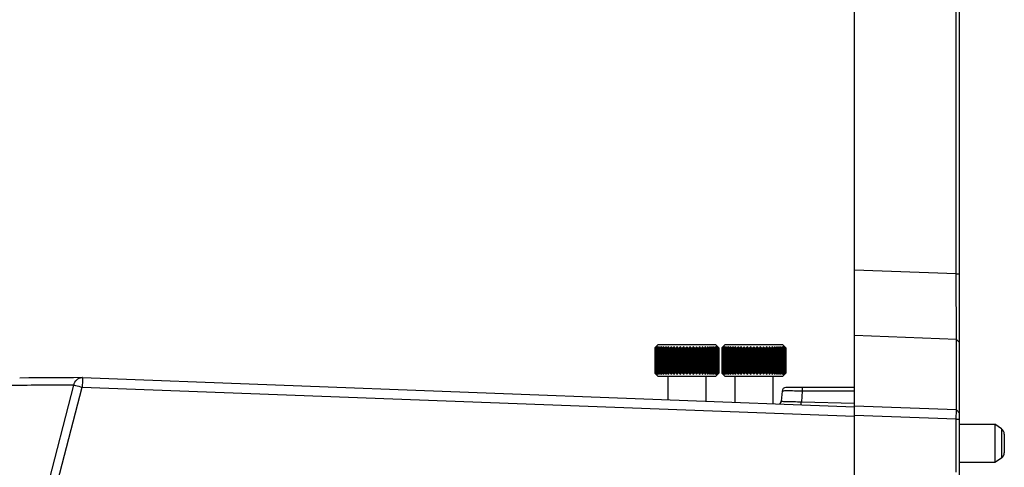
# Model space of a CAD drawing. Header units: millimetres. Extents: x 0 to 420, y 0 to 297.
# Tile 32 of 136: x 136 to 167, y 197 to 211. Entities that reach past the tile are written whole.
import ezdxf

# ---------------------------------------------------------------- set-up
doc = ezdxf.new("R2010")
doc.units = ezdxf.units.MM
doc.header["$LTSCALE"] = 23.1
doc.layers.get('0').update_dxf_attribs({"linetype": 'CONTINUOUS'})
doc.layers.add('02___PRT_ALL_AXES', color=7, linetype='CONTINUOUS')

msp = doc.modelspace()

# ---------------------------------------------------------------- linework, layer by layer
at = {"color": 7, "linetype": 'Continuous'}
for p, q in [((162.1438, 195.8094), (162.1438, 241.3001)), ((165.4438, 184.2703), (165.4438, 241.1962)), ((165.3401, 202.8634), (165.3401, 234.7001)), ((165.3401, 202.8634), (162.1438, 202.9814)), ((165.3401, 202.8634), (165.4438, 202.8672)), ((165.3439, 200.8136), (165.3401, 202.8634)), ((165.3439, 200.8136), (162.1438, 200.9317)), ((155.9938, 200.6501), (155.9141, 200.5703)), ((155.9938, 200.6501), (157.7938, 200.6501)), ((156.2448, 200.5801), (156.2448, 199.7201)), ((156.3237, 200.5801), (156.3237, 199.7201)), ((156.4088, 200.5801), (156.4088, 199.7201)), ((156.4993, 200.5801), (156.4993, 199.7201)), ((156.5941, 200.5801), (156.5941, 199.7201)), ((156.6922, 200.5801), (156.6922, 199.7201)), ((156.7925, 200.5801), (156.7925, 199.7201)), ((156.8938, 200.5801), (156.8938, 199.7201)), ((156.9952, 200.5801), (156.9952, 199.7201)), ((157.0955, 200.5801), (157.0955, 199.7201)), ((157.1936, 200.5801), (157.1936, 199.7201)), ((157.2884, 200.5801), (157.2884, 199.7201)), ((157.3788, 200.5801), (157.3788, 199.7201)), ((157.464, 200.5801), (157.464, 199.7201)), ((157.5429, 200.5801), (157.5429, 199.7201)), ((157.7938, 200.6501), (157.8638, 200.5801)), ((158.0938, 200.6501), (158.0141, 200.5703)), ((158.0938, 200.6501), (159.8938, 200.6501)), ((158.3448, 200.5801), (158.3448, 199.7201)), ((158.4237, 200.5801), (158.4237, 199.7201)), ((158.5088, 200.5801), (158.5088, 199.7201)), ((158.5993, 200.5801), (158.5993, 199.7201)), ((158.6941, 200.5801), (158.6941, 199.7201)), ((158.7922, 200.5801), (158.7922, 199.7201)), ((158.8925, 200.5801), (158.8925, 199.7201)), ((158.9938, 200.5801), (158.9938, 199.7201)), ((159.0952, 200.5801), (159.0952, 199.7201)), ((159.1955, 200.5801), (159.1955, 199.7201)), ((159.2936, 200.5801), (159.2936, 199.7201)), ((159.3884, 200.5801), (159.3884, 199.7201)), ((159.4788, 200.5801), (159.4788, 199.7201)), ((159.564, 200.5801), (159.564, 199.7201)), ((159.6429, 200.5801), (159.6429, 199.7201)), ((159.8938, 200.6501), (159.9638, 200.5801)), ((165.3439, 200.8136), (165.4438, 200.7112)), ((165.3439, 198.604), (165.3439, 200.8136)), ((155.8943, 200.5501), (155.9042, 200.5603)), ((155.8943, 200.5501), (155.8967, 200.5501)), ((155.8943, 200.5501), (155.8943, 199.7501)), ((155.9, 200.5532), (155.8967, 200.5501)), ((155.8967, 200.5501), (155.8967, 199.7501)), ((155.9028, 200.5501), (155.91, 200.5501)), ((155.9028, 200.5501), (155.9028, 199.7501)), ((155.9042, 200.5603), (155.9141, 200.5703)), ((155.91, 200.5501), (155.91, 199.7501)), ((155.9223, 200.5501), (155.9341, 200.5501)), ((155.9223, 200.5501), (155.9223, 199.7501)), ((155.9341, 200.5501), (155.9341, 199.7501)), ((155.9523, 200.5501), (155.9687, 200.5501)), ((155.9523, 200.5501), (155.9523, 199.7501)), ((155.9687, 200.5501), (155.9687, 199.7501)), ((155.9927, 200.5501), (156.0134, 200.5501)), ((155.9927, 200.5501), (155.9927, 199.7501)), ((156.0134, 200.5501), (156.0134, 199.7501)), ((156.043, 200.5501), (156.0678, 200.5501)), ((156.043, 200.5501), (156.043, 199.7501)), ((156.0678, 200.5501), (156.0678, 199.7501)), ((156.1026, 200.5501), (156.1312, 200.5501)), ((156.1026, 200.5501), (156.1026, 199.7501)), ((156.1312, 200.5501), (156.1312, 199.7501)), ((156.1708, 200.5501), (156.203, 200.5501)), ((156.1708, 200.5501), (156.1708, 199.7501)), ((156.203, 200.5501), (156.203, 199.7501)), ((156.247, 200.5501), (156.2824, 200.5501)), ((156.247, 200.5501), (156.247, 199.7501)), ((156.2824, 200.5501), (156.2824, 199.7501)), ((156.3302, 200.5501), (156.3685, 200.5501)), ((156.3302, 200.5501), (156.3302, 199.7501)), ((156.3685, 200.5501), (156.3685, 199.7501)), ((156.4197, 200.5501), (156.4603, 200.5501)), ((156.4197, 200.5501), (156.4197, 199.7501)), ((156.4603, 200.5501), (156.4603, 199.7501)), ((156.5143, 200.5501), (156.5568, 200.5501)), ((156.5143, 200.5501), (156.5143, 199.7501)), ((156.5568, 200.5501), (156.5568, 199.7501)), ((156.6131, 200.5501), (156.6571, 200.5501)), ((156.6131, 200.5501), (156.6131, 199.7501)), ((156.6571, 200.5501), (156.6571, 199.7501)), ((156.7149, 200.5501), (156.76, 200.5501)), ((156.7149, 200.5501), (156.7149, 199.7501)), ((156.76, 200.5501), (156.76, 199.7501)), ((156.8188, 200.5501), (156.8643, 200.5501)), ((156.8188, 200.5501), (156.8188, 199.7501)), ((156.8643, 200.5501), (156.8643, 199.7501)), ((156.9234, 200.5501), (156.9689, 200.5501)), ((156.9234, 200.5501), (156.9234, 199.7501)), ((156.9689, 200.5501), (156.9689, 199.7501)), ((157.0277, 200.5501), (157.0728, 200.5501)), ((157.0277, 200.5501), (157.0277, 199.7501)), ((157.0728, 200.5501), (157.0728, 199.7501)), ((157.1306, 200.5501), (157.1746, 200.5501)), ((157.1306, 200.5501), (157.1306, 199.7501)), ((157.1746, 200.5501), (157.1746, 199.7501)), ((157.2308, 200.5501), (157.2734, 200.5501)), ((157.2308, 200.5501), (157.2308, 199.7501)), ((157.2734, 200.5501), (157.2734, 199.7501)), ((157.3274, 200.5501), (157.368, 200.5501)), ((157.3274, 200.5501), (157.3274, 199.7501)), ((157.368, 200.5501), (157.368, 199.7501)), ((157.4192, 200.5501), (157.4575, 200.5501)), ((157.4192, 200.5501), (157.4192, 199.7501)), ((157.4575, 200.5501), (157.4575, 199.7501)), ((157.5053, 200.5501), (157.5407, 200.5501)), ((157.5053, 200.5501), (157.5053, 199.7501)), ((157.5407, 200.5501), (157.5407, 199.7501)), ((157.5847, 200.5501), (157.6169, 200.5501)), ((157.5847, 200.5501), (157.5847, 199.7501)), ((157.6169, 200.5501), (157.6169, 199.7501)), ((157.6564, 200.5501), (157.6851, 200.5501)), ((157.6564, 200.5501), (157.6564, 199.7501)), ((157.6851, 200.5501), (157.6851, 199.7501)), ((157.7199, 200.5501), (157.7447, 200.5501)), ((157.7199, 200.5501), (157.7199, 199.7501)), ((157.7447, 200.5501), (157.7447, 199.7501)), ((157.7743, 200.5501), (157.795, 200.5501)), ((157.7743, 200.5501), (157.7743, 199.7501)), ((157.795, 200.5501), (157.795, 199.7501)), ((157.819, 200.5501), (157.8354, 200.5501)), ((157.819, 200.5501), (157.819, 199.7501)), ((157.8354, 200.5501), (157.8354, 199.7501)), ((157.8536, 200.5501), (157.8654, 200.5501)), ((157.8536, 200.5501), (157.8536, 199.7501)), ((157.8654, 200.5501), (157.8654, 199.7501)), ((157.8777, 200.5501), (157.8848, 200.5501)), ((157.8777, 200.5501), (157.8777, 199.7501)), ((157.8848, 200.5501), (157.8848, 199.7501)), ((157.8859, 200.5578), (157.8934, 200.5501)), ((157.891, 200.5501), (157.8877, 200.5532)), ((157.891, 200.5501), (157.8934, 200.5501)), ((157.891, 200.5501), (157.891, 199.7501)), ((157.8934, 200.5501), (157.8934, 199.7501)), ((157.9943, 200.5501), (158.0042, 200.5603)), ((157.9943, 200.5501), (157.9967, 200.5501)), ((157.9943, 200.5501), (157.9943, 199.7501)), ((158, 200.5532), (157.9967, 200.5501)), ((157.9967, 200.5501), (157.9967, 199.7501)), ((158.0028, 200.5501), (158.01, 200.5501)), ((158.0028, 200.5501), (158.0028, 199.7501)), ((158.0042, 200.5603), (158.0141, 200.5703)), ((158.01, 200.5501), (158.01, 199.7501)), ((158.0223, 200.5501), (158.0341, 200.5501)), ((158.0223, 200.5501), (158.0223, 199.7501)), ((158.0341, 200.5501), (158.0341, 199.7501)), ((158.0523, 200.5501), (158.0687, 200.5501)), ((158.0523, 200.5501), (158.0523, 199.7501)), ((158.0687, 200.5501), (158.0687, 199.7501)), ((158.0927, 200.5501), (158.1134, 200.5501)), ((158.0927, 200.5501), (158.0927, 199.7501)), ((158.1134, 200.5501), (158.1134, 199.7501)), ((158.143, 200.5501), (158.1678, 200.5501)), ((158.143, 200.5501), (158.143, 199.7501)), ((158.1678, 200.5501), (158.1678, 199.7501)), ((158.2026, 200.5501), (158.2312, 200.5501)), ((158.2026, 200.5501), (158.2026, 199.7501)), ((158.2312, 200.5501), (158.2312, 199.7501)), ((158.2708, 200.5501), (158.303, 200.5501)), ((158.2708, 200.5501), (158.2708, 199.7501)), ((158.303, 200.5501), (158.303, 199.7501)), ((158.347, 200.5501), (158.3824, 200.5501)), ((158.347, 200.5501), (158.347, 199.7501)), ((158.3824, 200.5501), (158.3824, 199.7501)), ((158.4302, 200.5501), (158.4685, 200.5501)), ((158.4302, 200.5501), (158.4302, 199.7501)), ((158.4685, 200.5501), (158.4685, 199.7501)), ((158.5197, 200.5501), (158.5603, 200.5501)), ((158.5197, 200.5501), (158.5197, 199.7501)), ((158.5603, 200.5501), (158.5603, 199.7501)), ((158.6143, 200.5501), (158.6568, 200.5501)), ((158.6143, 200.5501), (158.6143, 199.7501)), ((158.6568, 200.5501), (158.6568, 199.7501)), ((158.7131, 200.5501), (158.7571, 200.5501)), ((158.7131, 200.5501), (158.7131, 199.7501)), ((158.7571, 200.5501), (158.7571, 199.7501)), ((158.8149, 200.5501), (158.86, 200.5501)), ((158.8149, 200.5501), (158.8149, 199.7501)), ((158.86, 200.5501), (158.86, 199.7501)), ((158.9188, 200.5501), (158.9643, 200.5501)), ((158.9188, 200.5501), (158.9188, 199.7501)), ((158.9643, 200.5501), (158.9643, 199.7501)), ((159.0234, 200.5501), (159.0689, 200.5501)), ((159.0234, 200.5501), (159.0234, 199.7501)), ((159.0689, 200.5501), (159.0689, 199.7501)), ((159.1277, 200.5501), (159.1728, 200.5501)), ((159.1277, 200.5501), (159.1277, 199.7501)), ((159.1728, 200.5501), (159.1728, 199.7501)), ((159.2306, 200.5501), (159.2746, 200.5501)), ((159.2306, 200.5501), (159.2306, 199.7501)), ((159.2746, 200.5501), (159.2746, 199.7501)), ((159.3308, 200.5501), (159.3734, 200.5501)), ((159.3308, 200.5501), (159.3308, 199.7501)), ((159.3734, 200.5501), (159.3734, 199.7501)), ((159.4274, 200.5501), (159.468, 200.5501)), ((159.4274, 200.5501), (159.4274, 199.7501)), ((159.468, 200.5501), (159.468, 199.7501)), ((159.5192, 200.5501), (159.5575, 200.5501)), ((159.5192, 200.5501), (159.5192, 199.7501)), ((159.5575, 200.5501), (159.5575, 199.7501)), ((159.6053, 200.5501), (159.6407, 200.5501)), ((159.6053, 200.5501), (159.6053, 199.7501)), ((159.6407, 200.5501), (159.6407, 199.7501)), ((159.6847, 200.5501), (159.7169, 200.5501)), ((159.6847, 200.5501), (159.6847, 199.7501)), ((159.7169, 200.5501), (159.7169, 199.7501)), ((159.7564, 200.5501), (159.7851, 200.5501)), ((159.7564, 200.5501), (159.7564, 199.7501)), ((159.7851, 200.5501), (159.7851, 199.7501)), ((159.8199, 200.5501), (159.8447, 200.5501)), ((159.8199, 200.5501), (159.8199, 199.7501)), ((159.8447, 200.5501), (159.8447, 199.7501)), ((159.8743, 200.5501), (159.895, 200.5501)), ((159.8743, 200.5501), (159.8743, 199.7501)), ((159.895, 200.5501), (159.895, 199.7501)), ((159.919, 200.5501), (159.9354, 200.5501)), ((159.919, 200.5501), (159.919, 199.7501)), ((159.9354, 200.5501), (159.9354, 199.7501)), ((159.9536, 200.5501), (159.9654, 200.5501)), ((159.9536, 200.5501), (159.9536, 199.7501)), ((159.9654, 200.5501), (159.9654, 199.7501)), ((159.9777, 200.5501), (159.9848, 200.5501)), ((159.9777, 200.5501), (159.9777, 199.7501)), ((159.9848, 200.5501), (159.9848, 199.7501)), ((159.9859, 200.5578), (159.9934, 200.5501)), ((159.991, 200.5501), (159.9877, 200.5532)), ((159.991, 200.5501), (159.9934, 200.5501)), ((159.991, 200.5501), (159.991, 199.7501)), ((159.9934, 200.5501), (159.9934, 199.7501)), ((155.8967, 199.7501), (155.8943, 199.7501)), ((155.9042, 199.7399), (155.8943, 199.7501)), ((155.8967, 199.7501), (155.9, 199.747)), ((155.91, 199.7501), (155.9028, 199.7501)), ((155.9141, 199.7299), (155.9042, 199.7399)), ((155.9938, 199.6501), (155.9141, 199.7299)), ((155.9341, 199.7501), (155.9223, 199.7501)), ((155.9687, 199.7501), (155.9523, 199.7501)), ((156.0134, 199.7501), (155.9927, 199.7501)), ((157.7938, 199.6501), (155.9938, 199.6501)), ((156.0678, 199.7501), (156.043, 199.7501)), ((156.1312, 199.7501), (156.1026, 199.7501)), ((156.203, 199.7501), (156.1708, 199.7501)), ((156.2824, 199.7501), (156.247, 199.7501)), ((156.2938, 199.6501), (156.2938, 198.9207)), ((156.3685, 199.7501), (156.3302, 199.7501)), ((156.4603, 199.7501), (156.4197, 199.7501)), ((156.5568, 199.7501), (156.5143, 199.7501)), ((156.6571, 199.7501), (156.6131, 199.7501)), ((156.76, 199.7501), (156.7149, 199.7501)), ((156.8643, 199.7501), (156.8188, 199.7501)), ((156.9689, 199.7501), (156.9234, 199.7501)), ((157.0728, 199.7501), (157.0277, 199.7501)), ((157.1746, 199.7501), (157.1306, 199.7501)), ((157.2734, 199.7501), (157.2308, 199.7501)), ((157.368, 199.7501), (157.3274, 199.7501)), ((157.4575, 199.7501), (157.4192, 199.7501)), ((157.4938, 199.6501), (157.4938, 198.8754)), ((157.5407, 199.7501), (157.5053, 199.7501)), ((157.6169, 199.7501), (157.5847, 199.7501)), ((157.6851, 199.7501), (157.6564, 199.7501)), ((157.7447, 199.7501), (157.7199, 199.7501)), ((157.795, 199.7501), (157.7743, 199.7501)), ((157.7938, 199.6501), (157.8638, 199.7201)), ((157.8354, 199.7501), (157.819, 199.7501)), ((157.8654, 199.7501), (157.8536, 199.7501)), ((157.8848, 199.7501), (157.8777, 199.7501)), ((157.8934, 199.7501), (157.8859, 199.7424)), ((157.8877, 199.747), (157.891, 199.7501)), ((157.8934, 199.7501), (157.891, 199.7501)), ((157.9967, 199.7501), (157.9943, 199.7501)), ((158.0042, 199.7399), (157.9943, 199.7501)), ((157.9967, 199.7501), (158, 199.747)), ((158.01, 199.7501), (158.0028, 199.7501)), ((158.0141, 199.7299), (158.0042, 199.7399)), ((158.0938, 199.6501), (158.0141, 199.7299)), ((158.0341, 199.7501), (158.0223, 199.7501)), ((158.0687, 199.7501), (158.0523, 199.7501)), ((158.1134, 199.7501), (158.0927, 199.7501)), ((159.8938, 199.6501), (158.0938, 199.6501)), ((158.1678, 199.7501), (158.143, 199.7501)), ((158.2312, 199.7501), (158.2026, 199.7501)), ((158.303, 199.7501), (158.2708, 199.7501)), ((158.3824, 199.7501), (158.347, 199.7501)), ((158.3938, 199.6501), (158.3938, 198.8415)), ((158.4685, 199.7501), (158.4302, 199.7501)), ((158.5603, 199.7501), (158.5197, 199.7501)), ((158.6568, 199.7501), (158.6143, 199.7501)), ((158.7571, 199.7501), (158.7131, 199.7501)), ((158.86, 199.7501), (158.8149, 199.7501)), ((158.9643, 199.7501), (158.9188, 199.7501)), ((159.0689, 199.7501), (159.0234, 199.7501)), ((159.1728, 199.7501), (159.1277, 199.7501)), ((159.2746, 199.7501), (159.2306, 199.7501)), ((159.3734, 199.7501), (159.3308, 199.7501)), ((159.468, 199.7501), (159.4274, 199.7501)), ((159.5575, 199.7501), (159.5192, 199.7501)), ((159.5938, 199.6501), (159.5938, 198.7963)), ((159.6407, 199.7501), (159.6053, 199.7501)), ((159.7169, 199.7501), (159.6847, 199.7501)), ((159.7851, 199.7501), (159.7564, 199.7501)), ((159.8447, 199.7501), (159.8199, 199.7501)), ((159.895, 199.7501), (159.8743, 199.7501)), ((159.8938, 199.6501), (159.9638, 199.7201)), ((159.9354, 199.7501), (159.919, 199.7501)), ((159.9654, 199.7501), (159.9536, 199.7501)), ((159.9848, 199.7501), (159.9777, 199.7501)), ((159.9934, 199.7501), (159.9859, 199.7424)), ((159.9877, 199.747), (159.991, 199.7501)), ((159.9934, 199.7501), (159.991, 199.7501)), ((133.0921, 181.5716), (137.6852, 199.3796)), ((137.9534, 199.6119), (137.94, 199.6121)), ((137.9502, 199.5276), (137.9422, 199.3148)), ((137.9534, 199.6119), (137.9502, 199.5276)), ((137.9534, 199.6119), (162.1438, 198.7001)), ((133.3491, 181.5067), (137.9422, 199.3148)), ((137.9422, 199.3148), (162.1438, 198.4025)), ((159.8769, 199.1906), (159.8493, 198.8748)), ((162.1438, 199.3001), (159.9965, 199.3001)), ((160.5133, 199.1905), (160.484, 198.856)), ((162.1438, 199.1905), (160.5133, 199.1905)), ((159.8103, 198.7963), (159.8006, 198.7885)), ((159.8201, 198.8063), (159.8103, 198.7963)), ((159.8493, 198.8748), (159.847, 198.8596)), ((160.484, 198.856), (162.1438, 198.81)), ((165.3439, 198.604), (162.1438, 198.7229)), ((165.3401, 198.3102), (162.1438, 198.429)), ((165.3401, 198.3102), (165.3439, 198.604)), ((165.3439, 198.604), (165.4438, 198.5016)), ((165.3401, 198.3102), (165.4438, 198.3093)), ((165.3401, 196.6496), (165.3401, 198.3102)), ((165.4438, 198.1501), (166.5438, 198.1501)), ((166.7548, 198.0095), (166.5438, 198.1501)), ((166.5438, 198.1501), (166.5438, 196.9501)), ((166.7548, 198.0095), (166.7548, 197.0907)), ((166.8438, 197.8431), (166.8438, 197.2572)), ((166.5438, 196.9501), (165.4438, 196.9501)), ((166.7548, 197.0907), (166.5438, 196.9501))]:
    msp.add_line(p, q, dxfattribs=at)
for points in [[(137.9411, 199.6121), (137.6674, 199.6111), (137.3184, 199.6094), (136.9689, 199.6073), (136.6192, 199.6048), (136.269, 199.602), (135.9863, 199.5994)], [(159.8365, 198.8305), (159.8289, 198.8177), (159.8201, 198.8063)], [(159.847, 198.8596), (159.8426, 198.8445), (159.8365, 198.8305)]]:
    msp.add_lwpolyline(points, dxfattribs=at)
for centre, radius, start, end in [((157.9959, 198.3092), 3.0706, 132.30559, 133.04644), ((158.043, 198.0925), 3.2542, 130.14384, 130.95633), ((158.1034, 198.9183), 2.724, 142.40489, 143.19709), ((157.9169, 198.8111), 2.6609, 138.33173, 138.54265), ((158.092, 197.9088), 3.4107, 128.44406, 129.24754), ((158.2743, 199.1021), 2.7365, 147.3074, 148.05071), ((158.1511, 197.7511), 3.5493, 127.14897, 127.94366), ((158.6139, 199.2598), 2.9216, 153.13249, 153.79013), ((158.2167, 197.6263), 3.661, 126.21403, 127.00136), ((159.3215, 199.3845), 3.4795, 159.90342, 160.42857), ((158.2862, 197.54), 3.7392, 125.60757, 126.38967), ((161.1252, 199.4709), 5.1373, 167.53024, 167.87269), ((158.3575, 197.4959), 3.7795, 125.30928, 126.08868), ((170.5699, 199.515), 14.4363, 175.76878, 175.88816), ((158.4293, 197.4959), 3.7795, 125.30928, 126.08868), ((141.8479, 199.515), 14.4363, 4.11184, 4.23122), ((158.5008, 197.54), 3.7392, 125.60757, 126.38967), ((151.3076, 199.4709), 5.1373, 12.12731, 12.46976), ((158.5718, 197.6263), 3.661, 126.21403, 127.00136), ((153.1411, 199.3845), 3.4795, 19.57143, 20.09658), ((158.6427, 197.7511), 3.5493, 127.14897, 127.94366), ((153.8931, 199.2598), 2.9216, 26.20987, 26.86751), ((158.7147, 197.9088), 3.4107, 128.44406, 129.24754), ((154.2911, 199.1021), 2.7365, 31.94929, 32.6926), ((158.7902, 198.0925), 3.2542, 130.14384, 130.95633), ((154.5339, 198.9183), 2.724, 36.80291, 37.59511), ((158.8729, 198.2944), 3.0908, 132.30727, 133.12708), ((154.6977, 198.7165), 2.8038, 40.84391, 41.65935), ((158.9707, 198.504), 2.9366, 135.00955, 135.83132), ((154.8199, 198.5069), 2.9325, 44.1681, 44.99103), ((159.09, 198.7165), 2.8038, 138.34065, 139.15609), ((154.9148, 198.2944), 3.0908, 46.87292, 47.69273), ((159.2538, 198.9183), 2.724, 142.40489, 143.19709), ((154.9975, 198.0925), 3.2542, 49.04367, 49.85616), ((159.4965, 199.1021), 2.7365, 147.3074, 148.05071), ((155.073, 197.9088), 3.4107, 50.75246, 51.55594), ((159.8946, 199.2598), 2.9216, 153.13249, 153.79013), ((155.145, 197.7511), 3.5493, 52.05634, 52.85103), ((160.6465, 199.3845), 3.4795, 159.90342, 160.42857), ((155.2159, 197.6263), 3.661, 52.99864, 53.78597), ((162.4801, 199.4709), 5.1373, 167.53024, 167.87269), ((155.2869, 197.54), 3.7392, 53.61033, 54.39243), ((171.9398, 199.515), 14.4363, 175.76878, 175.88816), ((155.3584, 197.4959), 3.7795, 53.91132, 54.69072), ((143.2178, 199.515), 14.4363, 4.11184, 4.23122), ((155.4302, 197.4959), 3.7795, 53.91132, 54.69072), ((152.6625, 199.4709), 5.1373, 12.12731, 12.46976), ((155.5015, 197.54), 3.7392, 53.61033, 54.39243), ((155.5709, 197.6263), 3.661, 52.99864, 53.78597), ((154.4662, 199.3845), 3.4795, 19.57143, 20.09658), ((155.6366, 197.7511), 3.5493, 52.05634, 52.85103), ((155.1738, 199.2598), 2.9216, 26.20987, 26.86751), ((155.6957, 197.9088), 3.4107, 50.75246, 51.55594), ((155.5134, 199.1021), 2.7365, 31.94929, 32.6926), ((155.6843, 198.9183), 2.724, 36.80291, 37.59511), ((155.7447, 198.0925), 3.2542, 49.04367, 49.85616), ((155.7918, 198.3092), 3.0706, 46.95356, 47.69441), ((155.8708, 198.8111), 2.6609, 41.45737, 41.66827), ((155.8908, 198.6072), 2.7902, 44.78699, 44.99941), ((160.0959, 198.3092), 3.0706, 132.30559, 133.04644), ((160.143, 198.0925), 3.2542, 130.14384, 130.95633), ((160.2034, 198.9183), 2.724, 142.40489, 143.19709), ((160.0169, 198.8111), 2.6609, 138.33173, 138.54265), ((160.192, 197.9088), 3.4107, 128.44406, 129.24754), ((160.3743, 199.1021), 2.7365, 147.3074, 148.05071), ((160.2511, 197.7511), 3.5493, 127.14897, 127.94366), ((160.7139, 199.2598), 2.9216, 153.13249, 153.79013), ((160.3167, 197.6263), 3.661, 126.21403, 127.00136), ((161.4215, 199.3845), 3.4795, 159.90342, 160.42857), ((160.3862, 197.54), 3.7392, 125.60757, 126.38967), ((163.2252, 199.4709), 5.1373, 167.53024, 167.87269), ((160.4575, 197.4959), 3.7795, 125.30928, 126.08868), ((172.6699, 199.515), 14.4363, 175.76878, 175.88816), ((160.5293, 197.4959), 3.7795, 125.30928, 126.08868), ((143.9479, 199.515), 14.4363, 4.11184, 4.23122), ((160.6008, 197.54), 3.7392, 125.60757, 126.38967), ((153.4076, 199.4709), 5.1373, 12.12731, 12.46976), ((160.6718, 197.6263), 3.661, 126.21403, 127.00136), ((155.2411, 199.3845), 3.4795, 19.57143, 20.09658), ((160.7427, 197.7511), 3.5493, 127.14897, 127.94366), ((155.9931, 199.2598), 2.9216, 26.20987, 26.86751), ((160.8147, 197.9088), 3.4107, 128.44406, 129.24754), ((156.3911, 199.1021), 2.7365, 31.94929, 32.6926), ((160.8902, 198.0925), 3.2542, 130.14384, 130.95633), ((156.6339, 198.9183), 2.724, 36.80291, 37.59511), ((160.9729, 198.2944), 3.0908, 132.30727, 133.12708), ((156.7977, 198.7165), 2.8038, 40.84391, 41.65935), ((161.0707, 198.504), 2.9366, 135.00955, 135.83132), ((156.9199, 198.5069), 2.9325, 44.1681, 44.99103), ((161.19, 198.7165), 2.8038, 138.34065, 139.15609), ((157.0148, 198.2944), 3.0908, 46.87292, 47.69273), ((161.3538, 198.9183), 2.724, 142.40489, 143.19709), ((157.0975, 198.0925), 3.2542, 49.04367, 49.85616), ((161.5965, 199.1021), 2.7365, 147.3074, 148.05071), ((157.173, 197.9088), 3.4107, 50.75246, 51.55594), ((161.9946, 199.2598), 2.9216, 153.13249, 153.79013), ((157.245, 197.7511), 3.5493, 52.05634, 52.85103), ((162.7465, 199.3845), 3.4795, 159.90342, 160.42857), ((157.3159, 197.6263), 3.661, 52.99864, 53.78597), ((164.5801, 199.4709), 5.1373, 167.53024, 167.87269), ((157.3869, 197.54), 3.7392, 53.61033, 54.39243), ((174.0398, 199.515), 14.4363, 175.76878, 175.88816), ((157.4584, 197.4959), 3.7795, 53.91132, 54.69072), ((145.3178, 199.515), 14.4363, 4.11184, 4.23122), ((157.5302, 197.4959), 3.7795, 53.91132, 54.69072), ((154.7625, 199.4709), 5.1373, 12.12731, 12.46976), ((157.6015, 197.54), 3.7392, 53.61033, 54.39243), ((156.5662, 199.3845), 3.4795, 19.57143, 20.09658), ((157.6709, 197.6263), 3.661, 52.99864, 53.78597), ((157.7366, 197.7511), 3.5493, 52.05634, 52.85103), ((157.2738, 199.2598), 2.9216, 26.20987, 26.86751), ((157.7957, 197.9088), 3.4107, 50.75246, 51.55594), ((157.6134, 199.1021), 2.7365, 31.94929, 32.6926), ((157.8447, 198.0925), 3.2542, 49.04367, 49.85616), ((157.7843, 198.9183), 2.724, 36.80291, 37.59511), ((157.8918, 198.3092), 3.0706, 46.95356, 47.69441), ((157.9708, 198.8111), 2.6609, 41.45737, 41.66827), ((157.9908, 198.6072), 2.7902, 44.78699, 44.99941), ((158.1384, 198.6168), 2.9556, 138.95027, 139.14716), ((158.0618, 198.6836), 2.854, 138.74878, 138.95026), ((157.9879, 198.7483), 2.7557, 138.54266, 138.74881), ((155.7998, 198.7483), 2.7557, 41.25121, 41.45737), ((155.8229, 198.5397), 2.886, 44.57917, 44.78699), ((155.7259, 198.6836), 2.8539, 41.04976, 41.25125), ((155.6493, 198.6168), 2.9556, 40.85284, 41.04975), ((155.7523, 198.4701), 2.9851, 44.37591, 44.5792), ((160.2384, 198.6168), 2.9556, 138.95027, 139.14716), ((160.1618, 198.6836), 2.854, 138.74878, 138.95026), ((160.0879, 198.7483), 2.7557, 138.54266, 138.74881), ((157.8998, 198.7483), 2.7557, 41.25121, 41.45737), ((157.9229, 198.5397), 2.886, 44.57917, 44.78699), ((157.8259, 198.6836), 2.8539, 41.04976, 41.25125), ((157.7493, 198.6168), 2.9556, 40.85284, 41.04975), ((157.8523, 198.4701), 2.9851, 44.37591, 44.5792), ((157.9959, 201.991), 3.0706, 226.95356, 227.69441), ((158.1384, 201.6834), 2.9556, 220.85284, 221.04975), ((158.0618, 201.6167), 2.8539, 221.04976, 221.25125), ((158.043, 202.2077), 3.2542, 229.04367, 229.85616), ((157.9879, 201.5519), 2.7557, 221.25122, 221.45737), ((158.1034, 201.382), 2.724, 216.80291, 217.59511), ((157.9169, 201.4891), 2.6609, 221.45737, 221.66827), ((158.092, 202.3915), 3.4107, 230.75246, 231.55594), ((158.2743, 201.1982), 2.7365, 211.94929, 212.6926), ((158.1511, 202.5492), 3.5493, 232.05634, 232.85103), ((158.6139, 201.0404), 2.9216, 206.20987, 206.86751), ((158.2167, 202.6739), 3.661, 232.99864, 233.78597), ((159.3215, 200.9157), 3.4795, 199.57143, 200.09658), ((158.2862, 202.7602), 3.7392, 233.61033, 234.39243), ((161.1252, 200.8294), 5.1373, 192.12731, 192.46976), ((158.3575, 202.8043), 3.7795, 233.91132, 234.69072), ((170.5699, 200.7852), 14.4363, 184.11184, 184.23122), ((158.4293, 202.8043), 3.7795, 233.91132, 234.69072), ((141.8479, 200.7852), 14.4363, 355.76878, 355.88816), ((158.5008, 202.7602), 3.7392, 233.61033, 234.39243), ((151.3076, 200.8294), 5.1373, 347.53024, 347.87269), ((158.5718, 202.6739), 3.661, 232.99864, 233.78597), ((153.1411, 200.9157), 3.4795, 339.90342, 340.42857), ((158.6427, 202.5492), 3.5493, 232.05634, 232.85103), ((153.8931, 201.0404), 2.9216, 333.13249, 333.79013), ((158.7147, 202.3915), 3.4107, 230.75246, 231.55594), ((154.2911, 201.1982), 2.7365, 327.3074, 328.05071), ((158.7902, 202.2077), 3.2542, 229.04367, 229.85616), ((154.5339, 201.382), 2.724, 322.40489, 323.19709), ((158.8729, 202.0059), 3.0908, 226.87292, 227.69273), ((154.6977, 201.5838), 2.8038, 318.34065, 319.15609), ((158.9692, 201.7948), 2.9345, 224.16839, 224.99074), ((154.8185, 201.7948), 2.9346, 315.00926, 315.83161), ((159.09, 201.5838), 2.8038, 220.84391, 221.65935), ((154.9148, 202.0059), 3.0908, 312.30727, 313.12708), ((159.2538, 201.382), 2.724, 216.80291, 217.59511), ((154.9975, 202.2077), 3.2542, 310.14384, 310.95633), ((159.4965, 201.1982), 2.7365, 211.94929, 212.6926), ((155.073, 202.3915), 3.4107, 308.44406, 309.24754), ((159.8946, 201.0404), 2.9216, 206.20987, 206.86751), ((155.145, 202.5492), 3.5493, 307.14897, 307.94366), ((160.6465, 200.9157), 3.4795, 199.57143, 200.09658), ((155.2159, 202.6739), 3.661, 306.21403, 307.00136), ((162.4801, 200.8294), 5.1373, 192.12731, 192.46976), ((155.2869, 202.7602), 3.7392, 305.60757, 306.38967), ((171.9398, 200.7852), 14.4363, 184.11184, 184.23122), ((155.3584, 202.8043), 3.7795, 305.30928, 306.08868), ((143.2178, 200.7852), 14.4363, 355.76878, 355.88816), ((155.4302, 202.8043), 3.7795, 305.30928, 306.08868), ((152.6625, 200.8294), 5.1373, 347.53024, 347.87269), ((155.5015, 202.7602), 3.7392, 305.60757, 306.38967), ((154.4662, 200.9157), 3.4795, 339.90342, 340.42857), ((155.5709, 202.6739), 3.661, 306.21403, 307.00136), ((155.1738, 201.0404), 2.9216, 333.13249, 333.79013), ((155.6366, 202.5492), 3.5493, 307.14897, 307.94366), ((155.5134, 201.1982), 2.7365, 327.3074, 328.05071), ((155.6957, 202.3915), 3.4107, 308.44406, 309.24754), ((155.6843, 201.382), 2.724, 322.40489, 323.19709), ((155.7447, 202.2077), 3.2542, 310.14384, 310.95633), ((155.7918, 201.991), 3.0706, 312.30559, 313.04644), ((155.8708, 201.4891), 2.6609, 318.33173, 318.54265), ((155.8908, 201.6931), 2.7902, 315.00059, 315.21303), ((155.7997, 201.5519), 2.7557, 318.54266, 318.74881), ((155.8229, 201.7606), 2.886, 315.21304, 315.42086), ((155.7259, 201.6167), 2.854, 318.74878, 318.95026), ((155.6493, 201.6834), 2.9556, 318.95027, 319.14716), ((155.7523, 201.8301), 2.9851, 315.42083, 315.62411), ((160.0959, 201.991), 3.0706, 226.95356, 227.69441), ((160.2384, 201.6834), 2.9556, 220.85284, 221.04975), ((160.1618, 201.6167), 2.8539, 221.04976, 221.25125), ((160.143, 202.2077), 3.2542, 229.04367, 229.85616), ((160.0879, 201.5519), 2.7557, 221.25122, 221.45737), ((160.2034, 201.382), 2.724, 216.80291, 217.59511), ((160.0169, 201.4891), 2.6609, 221.45737, 221.66827), ((160.192, 202.3915), 3.4107, 230.75246, 231.55594), ((160.3743, 201.1982), 2.7365, 211.94929, 212.6926), ((160.2511, 202.5492), 3.5493, 232.05634, 232.85103), ((160.7139, 201.0404), 2.9216, 206.20987, 206.86751), ((160.3167, 202.6739), 3.661, 232.99864, 233.78597), ((161.4215, 200.9157), 3.4795, 199.57143, 200.09658), ((160.3862, 202.7602), 3.7392, 233.61033, 234.39243), ((163.2252, 200.8294), 5.1373, 192.12731, 192.46976), ((160.4575, 202.8043), 3.7795, 233.91132, 234.69072), ((172.6699, 200.7852), 14.4363, 184.11184, 184.23122), ((160.5293, 202.8043), 3.7795, 233.91132, 234.69072), ((143.9479, 200.7852), 14.4363, 355.76878, 355.88816), ((160.6008, 202.7602), 3.7392, 233.61033, 234.39243), ((153.4076, 200.8294), 5.1373, 347.53024, 347.87269), ((160.6718, 202.6739), 3.661, 232.99864, 233.78597), ((155.2411, 200.9157), 3.4795, 339.90342, 340.42857), ((160.7427, 202.5492), 3.5493, 232.05634, 232.85103), ((155.9931, 201.0404), 2.9216, 333.13249, 333.79013), ((160.8147, 202.3915), 3.4107, 230.75246, 231.55594), ((156.3911, 201.1982), 2.7365, 327.3074, 328.05071), ((160.8902, 202.2077), 3.2542, 229.04367, 229.85616), ((156.6339, 201.382), 2.724, 322.40489, 323.19709), ((160.9729, 202.0059), 3.0908, 226.87292, 227.69273), ((156.7977, 201.5838), 2.8038, 318.34065, 319.15609), ((161.0692, 201.7948), 2.9345, 224.16839, 224.99074), ((156.9185, 201.7948), 2.9346, 315.00926, 315.83161), ((161.19, 201.5838), 2.8038, 220.84391, 221.65935), ((157.0148, 202.0059), 3.0908, 312.30727, 313.12708), ((161.3538, 201.382), 2.724, 216.80291, 217.59511), ((157.0975, 202.2077), 3.2542, 310.14384, 310.95633), ((161.5965, 201.1982), 2.7365, 211.94929, 212.6926), ((157.173, 202.3915), 3.4107, 308.44406, 309.24754), ((161.9946, 201.0404), 2.9216, 206.20987, 206.86751), ((157.245, 202.5492), 3.5493, 307.14897, 307.94366), ((162.7465, 200.9157), 3.4795, 199.57143, 200.09658), ((157.3159, 202.6739), 3.661, 306.21403, 307.00136), ((164.5801, 200.8294), 5.1373, 192.12731, 192.46976), ((157.3869, 202.7602), 3.7392, 305.60757, 306.38967), ((174.0398, 200.7852), 14.4363, 184.11184, 184.23122), ((157.4584, 202.8043), 3.7795, 305.30928, 306.08868), ((145.3178, 200.7852), 14.4363, 355.76878, 355.88816), ((157.5302, 202.8043), 3.7795, 305.30928, 306.08868), ((154.7625, 200.8294), 5.1373, 347.53024, 347.87269), ((157.6015, 202.7602), 3.7392, 305.60757, 306.38967), ((156.5662, 200.9157), 3.4795, 339.90342, 340.42857), ((157.6709, 202.6739), 3.661, 306.21403, 307.00136), ((157.2738, 201.0404), 2.9216, 333.13249, 333.79013), ((157.7366, 202.5492), 3.5493, 307.14897, 307.94366), ((157.6134, 201.1982), 2.7365, 327.3074, 328.05071), ((157.7957, 202.3915), 3.4107, 308.44406, 309.24754), ((157.7843, 201.382), 2.724, 322.40489, 323.19709), ((157.8447, 202.2077), 3.2542, 310.14384, 310.95633), ((157.8918, 201.991), 3.0706, 312.30559, 313.04644), ((157.9708, 201.4891), 2.6609, 318.33173, 318.54265), ((157.9908, 201.6931), 2.7902, 315.00059, 315.21303), ((157.8997, 201.5519), 2.7557, 318.54266, 318.74881), ((157.9229, 201.7606), 2.886, 315.21304, 315.42086), ((157.8259, 201.6167), 2.854, 318.74878, 318.95026), ((157.7493, 201.6834), 2.9556, 318.95027, 319.14716), ((157.8523, 201.8301), 2.9851, 315.42083, 315.62411), ((138.7538, -113.2165), 312.5979, 90.195853, 90.553607), ((159.9965, 199.1801), 0.12, 90, 175), ((159.7298, 198.8852), 0.1199, 305.66129, 311.4191), ((159.73, 198.885), 0.1196, 311.41986, 326.06376), ((166.6438, 197.8431), 0.2, 0, 56.30993), ((166.6438, 197.2572), 0.2, 303.69007, 360)]:
    msp.add_arc(centre, radius, start, end, dxfattribs=at)
for points, knots in [([(137.6852, 199.3796), (137.6978, 199.4418), (137.7572, 199.5591), (137.8814, 199.6116), (137.94, 199.6121)], [0, 0, 0, 0, 0.5198227, 1, 1, 1, 1]), ([(137.6852, 199.3796), (137.7005, 199.376), (137.7862, 199.3548), (137.8718, 199.3329), (137.9422, 199.3148)], [0, 0, 0, 0, 0.1776203, 1, 1, 1, 1]), ([(160.5133, 199.1905), (160.4307, 199.1917), (160.3113, 199.1931), (160.1605, 199.1939), (160.0653, 199.1947), (159.9901, 199.193), (159.9287, 199.1961), (159.9017, 199.1886), (159.8773, 199.1946), (159.8769, 199.1906)], [0, 0, 0, 0, 0.3893261, 0.5621182, 0.7122847, 0.8347193, 0.9252598, 0.9809271, 1, 1, 1, 1]), ([(160.5133, 199.1905), (160.5134, 199.2047), (160.5141, 199.2301), (160.5156, 199.2662), (160.5193, 199.2844), (160.5207, 199.3001), (160.5237, 199.3001)], [0, 0, 0, 0, 0.384595, 0.7056023, 0.9185509, 1, 1, 1, 1]), ([(159.8493, 198.8748), (159.849, 198.8708), (159.8748, 198.8767), (159.8999, 198.8682), (159.9621, 198.8698), (160.0367, 198.8658), (160.1318, 198.8638), (160.2823, 198.8599), (160.4015, 198.8576), (160.484, 198.856)], [0, 0, 0, 0, 0.0187122, 0.0741591, 0.1646489, 0.2871335, 0.4374226, 0.6103258, 1, 1, 1, 1]), ([(160.4761, 198.7626), (160.4772, 198.7683), (160.4814, 198.7993), (160.4831, 198.8306), (160.484, 198.856)], [0, 0, 0, 0, 0.185768, 1, 1, 1, 1])]:
    msp.add_open_spline(points, degree=3, knots=knots, dxfattribs=at)
for points in [[(159.8293, 198.8182), (159.8349, 198.8265), (159.8394, 198.8356), (159.8428, 198.8451)], [(159.8428, 198.8451), (159.8462, 198.8546), (159.8484, 198.8647), (159.8493, 198.8748)]]:
    msp.add_open_spline(points, degree=3, dxfattribs=at)
at = {"layer": '02___PRT_ALL_AXES', "color": 7, "linetype": 'Continuous'}
msp.add_line((160.4469, 199.3001), (160.3238, 199.3001), dxfattribs=at)

doc.saveas('drawing.dxf')
